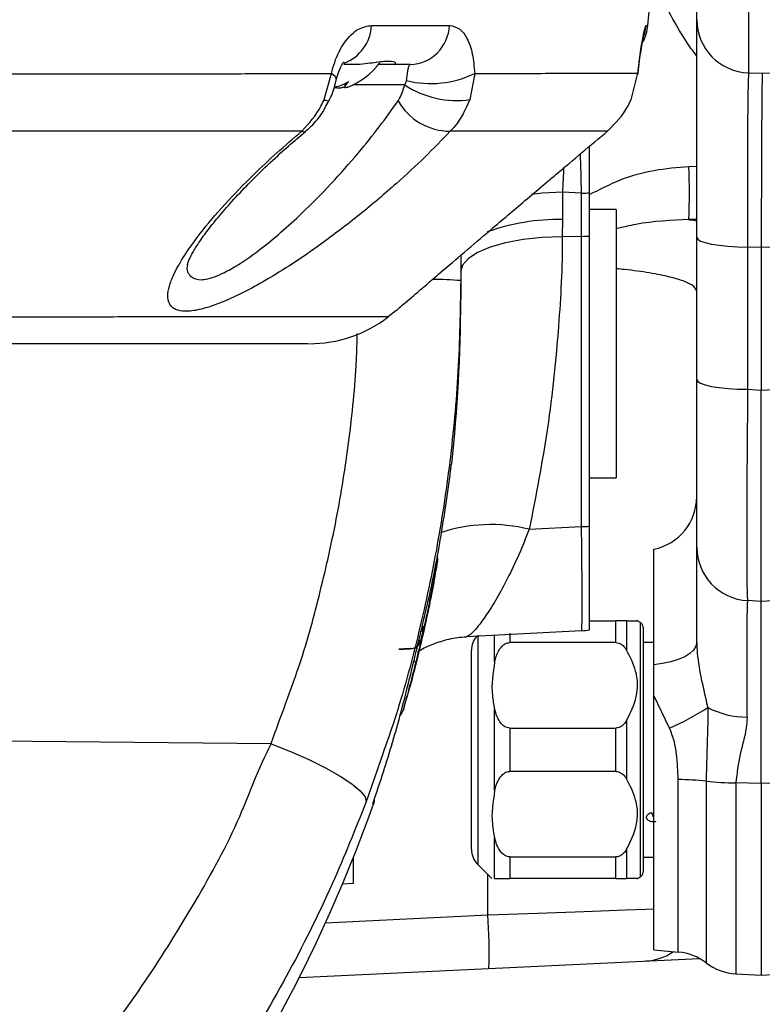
# Model space of a CAD drawing. Extents: x 0 to 8410, y 0 to 5940.
# Tile 55 of 110: x 5843 to 5912, y 2985 to 3077. Entities that reach past the tile are written whole.
import ezdxf

# ---------------------------------------------------------------- set-up
doc = ezdxf.new("R2010")
doc.units = 0
doc.header["$LTSCALE"] = 10
doc.linetypes.add('CENTERX2', pattern=[20.32, 12.7, -2.54, 2.54, -2.54])
doc.layers.get('0').update_dxf_attribs({"linetype": 'CONTINUOUS'})

msp = doc.modelspace()

# ---------------------------------------------------------------- linework, layer by layer
at = {"color": 7, "linetype": 'CONTINUOUS'}
for p, q in [((5906.080936, 3076.641249), (5906.080936, 3088.450635)), ((5901.525502, 3076.104301), (5902.080928, 3082.452925)), ((5906.080936, 3056.351731), (5906.080936, 3076.641249)), ((5873.951872, 3072.452928), (5873.193969, 3072.452928)), ((5877.903228, 3072.452928), (5876.40663, 3072.452928)), ((5877.903228, 3072.452928), (5877.957379, 3072.456079)), ((5879.393135, 3072.452928), (5877.903228, 3072.452928)), ((5899.954488, 3069.1833), (5900.600021, 3071.653346)), ((5900.601004, 3071.56087), (5900.600021, 3071.653346)), ((5912.186136, 3071.652281), (5912.188326, 3071.663539)), ((5873.267775, 3070.688153), (5873.267775, 3070.356804)), ((5896.080931, 3056.489805), (5896.080931, 3060.513678)), ((5898.580928, 3058.952923), (5896.080931, 3058.952923)), ((5898.580928, 3058.952923), (5898.580928, 3033.952924)), ((5906.080936, 3043.097491), (5906.080936, 3056.351731)), ((5912.080933, 3055.416147), (5912.080948, 3055.423694)), ((5912.080933, 3055.416147), (5912.080933, 3042.139622)), ((5884.080936, 3054.688531), (5884.080936, 3052.331279)), ((5884.080936, 3052.331279), (5884.080936, 3050.548414)), ((5877.283876, 3049.00519), (5877.291461, 3049.005198)), ((5877.311562, 3048.980089), (5878.02722, 3049.553263)), ((5906.080936, 3027.512195), (5906.080936, 3043.097491)), ((5912.080933, 3022.452923), (5912.080933, 3042.139622)), ((5896.080931, 3033.952924), (5898.580928, 3033.952924)), ((5902.080928, 3016.554589), (5902.080928, 3027.312453)), ((5931.342607, 3023.462387), (5912.080933, 3022.452923)), ((5912.080933, 3022.452923), (5910.819252, 3022.519047)), ((5896.080931, 3020.629777), (5898.545032, 3020.629777)), ((5900.830929, 3020.469415), (5900.553172, 3020.629777)), ((5880.43568, 3018.822102), (5880.628635, 3019.662826)), ((5901.080926, 3020.036402), (5901.080926, 3008.629775)), ((5880.394821, 3018.689203), (5880.43568, 3018.822102)), ((5885.080938, 2999.358206), (5885.080938, 3017.901349)), ((5898.545032, 3018.609962), (5888.659363, 3018.609962)), ((5902.080928, 3018.629777), (5901.080926, 3018.629777)), ((5902.080928, 3013.67548), (5902.080928, 3016.554589)), ((5879.266058, 3014.259426), (5879.318495, 3014.401777)), ((5878.713642, 3012.278824), (5879.081269, 3013.621746)), ((5902.080928, 2989.979731), (5902.080928, 3013.67548)), ((5888.659363, 3010.64959), (5898.545032, 3010.64959)), ((5901.080926, 3008.629775), (5901.080926, 2997.223152)), ((5898.545032, 3006.609964), (5888.659363, 3006.609964)), ((5912.080933, 3005.477956), (5912.080933, 2987.629777)), ((5875.902404, 3003.593887), (5875.90233, 3003.593891)), ((5902.25399, 3001.930247), (5902.210345, 3001.92008)), ((5874.080931, 2996.190886), (5874.080931, 2998.586892)), ((5888.659363, 2998.649592), (5898.545032, 2998.649592)), ((5901.080926, 2998.629777), (5902.080928, 2998.629777)), ((5885.666718, 2997.943992), (5886.980926, 2996.629777)), ((5900.553172, 2996.629777), (5900.830929, 2996.79014)), ((5873.075222, 2996.13818), (5874.080931, 2996.190886)), ((5898.545032, 2996.629777), (5888.659363, 2996.629777)), ((5902.080928, 2989.979731), (5904.355963, 2989.780691)), ((5869.029214, 2987.39839), (5906.310831, 2989.191168)), ((5912.080933, 2987.629777), (5931.342607, 2988.63924)), ((5909.729247, 2987.753023), (5912.080933, 2987.629777))]:
    msp.add_line(p, q, dxfattribs=at)
at = {"color": 8, "linetype": 'CONTINUOUS'}
for p, q in [((5910.906439, 3083.498473), (5910.906439, 3071.689079)), ((5875.766506, 3076.104301), (5883.027663, 3076.104301)), ((5901.367311, 3076.104301), (5901.525502, 3076.104301)), ((5912.188326, 3071.663464), (5931.255435, 3072.212006)), ((5871.353199, 3069.213825), (5872.028654, 3071.623)), ((5885.384728, 3071.636575), (5884.944235, 3069.199907)), ((5910.906439, 3071.689079), (5912.186136, 3071.652281)), ((5878.858973, 3070.557597), (5874.0245, 3070.557597)), ((5905.348738, 3062.974955), (5906.080936, 3062.991853)), ((5893.557568, 3060.561995), (5893.557568, 3058.033074)), ((5895.342608, 3060.481469), (5893.557568, 3060.561995)), ((5895.342608, 3056.457596), (5895.342608, 3060.481469)), ((5893.557568, 3058.033074), (5893.54818, 3056.425432)), ((5906.080936, 3058.033782), (5905.348738, 3058.016906)), ((5895.342608, 3056.457596), (5893.54818, 3056.425432)), ((5912.080948, 3055.423694), (5910.819252, 3055.459979)), ((5910.819252, 3055.459979), (5910.819252, 3042.205738)), ((5884.083604, 3054.696696), (5884.080936, 3054.617564)), ((5912.080933, 3042.139622), (5931.342607, 3043.149079)), ((5910.819252, 3042.205738), (5912.080933, 3042.139622)), ((5883.20977, 3035.192932), (5883.217146, 3035.246099)), ((5890.46434, 3029.164242), (5895.342608, 3029.420877)), ((5881.925871, 3026.206824), (5881.921698, 3026.206675)), ((5898.545032, 3018.609962), (5898.545032, 3020.629777)), ((5899.545034, 3020.629777), (5899.545034, 3017.905599)), ((5880.541657, 3019.660431), (5880.346452, 3018.819834)), ((5880.624835, 3019.718906), (5880.613719, 3019.662412)), ((5900.830929, 2996.79014), (5900.830929, 3020.469415)), ((5880.398949, 3018.744866), (5880.420138, 3018.821708)), ((5885.666718, 3019.315562), (5885.666718, 3008.629775)), ((5887.245153, 3016.822538), (5887.245153, 3019.311956)), ((5888.659363, 3019.494227), (5888.659363, 3018.609962)), ((5879.322653, 3014.416872), (5879.286219, 3014.307818)), ((5903.553148, 3010.652172), (5902.080928, 3013.67548)), ((5887.245153, 3004.82254), (5887.245153, 3012.437014)), ((5878.70722, 3012.278693), (5878.713642, 3012.278824)), ((5888.659363, 3010.64959), (5888.659363, 3006.609964)), ((5898.545032, 3006.609964), (5898.545032, 3010.64959)), ((5899.545034, 3011.353957), (5899.545034, 3005.905597)), ((5866.430272, 3009.174744), (5824.273829, 3009.598168)), ((5876.816948, 3008.256136), (5875.278135, 3003.789994)), ((5885.666718, 3008.629775), (5885.666718, 2997.943992)), ((5904.355963, 2989.780691), (5904.355963, 3005.849114)), ((5906.95556, 3005.700449), (5906.95556, 2988.772944)), ((5912.080933, 3005.477956), (5909.729247, 3005.549988)), ((5909.729247, 3005.549988), (5909.729247, 2987.753023)), ((5875.900065, 3003.593973), (5875.948225, 3003.788064)), ((5875.90233, 3003.593891), (5875.900065, 3003.593973)), ((5887.245153, 2996.629777), (5887.245153, 3000.437016)), ((5888.659363, 2998.649592), (5888.659363, 2996.629777)), ((5898.545032, 2996.629777), (5898.545032, 2998.649592)), ((5899.545034, 2999.353955), (5899.545034, 2996.629777)), ((5886.604478, 2993.243022), (5886.604478, 2997.006236)), ((5871.486758, 2992.516051), (5886.604478, 2993.243022))]:
    msp.add_line(p, q, dxfattribs=at)
at = {"color": 8, "linetype": 'CONTINUOUS', "flags": 128}
for points in [[(5901.071643, 3074.906299), (5901.23481, 3075.375567), (5901.367311, 3076.104301)], [(5872.48898, 3071.052643), (5872.494121, 3071.115519), (5872.3677, 3071.351784), (5872.028654, 3071.623)], [(5869.275679, 3066.252659), (5869.510968, 3066.188062), (5869.603877, 3066.221418)], [(5893.557568, 3060.561995), (5891.682883, 3060.466881), (5890.679275, 3060.362714)], [(5893.54818, 3056.425432), (5891.676192, 3056.350025), (5889.890005, 3056.154991), (5888.253574, 3055.847305), (5886.825536, 3055.437992), (5885.657047, 3054.941709), (5884.789919, 3054.376232), (5884.25525, 3053.761827), (5884.07216, 3053.120481)], [(5906.080936, 3056.351731), (5906.170731, 3056.183259), (5906.43688, 3056.020829), (5906.869848, 3055.87029), (5907.454063, 3055.737043), (5908.168544, 3055.625881), (5908.987631, 3055.54078), (5909.881909, 3055.484811), (5910.819252, 3055.459979)], [(5931.342607, 3055.973733), (5923.793276, 3055.755335), (5912.080933, 3055.416147)], [(5906.080936, 3043.097491), (5906.170731, 3042.929018), (5906.43688, 3042.766596), (5906.869848, 3042.616057), (5907.454063, 3042.482811), (5908.168544, 3042.371641), (5908.987631, 3042.28654), (5909.881909, 3042.230571), (5910.819252, 3042.205738)], [(5879.425456, 3018.05039), (5878.868793, 3018.021232), (5878.80667, 3018.01798), (5878.303786, 3017.991638)], [(5906.080936, 3018.632638), (5906.007861, 3018.271352), (5905.790751, 3017.920631), (5905.435984, 3017.590719), (5904.953917, 3017.291265), (5904.35863, 3017.03102), (5903.667544, 3016.817591), (5902.900835, 3016.657217), (5902.080928, 3016.554589)], [(5866.430272, 3009.174744), (5868.225967, 3008.462625), (5869.934623, 3007.705393), (5871.492093, 3006.931471), (5872.839918, 3006.169918), (5873.927494, 3005.449309), (5874.713992, 3004.796701), (5875.169923, 3004.236589), (5875.278135, 3003.789994)], [(5886.604478, 2993.243022), (5889.397537, 2993.343756), (5892.125298, 2993.442136), (5894.734089, 2993.536221), (5897.172545, 2993.624166), (5899.392639, 2993.704236), (5901.350712, 2993.774854), (5902.080928, 2993.80119)]]:
    msp.add_lwpolyline(points, dxfattribs=at)
at = {"color": 7, "linetype": 'CONTINUOUS', "flags": 128}
for points in [[(5880.653118, 3019.902463), (5880.653282, 3019.878613), (5880.628635, 3019.662826)], [(5895.342608, 3019.715923), (5889.386584, 3019.40378), (5884.609257, 3019.153411)], [(5876.028796, 3003.948493), (5876.021047, 3003.800734), (5875.9649, 3003.574519)]]:
    msp.add_lwpolyline(points, dxfattribs=at)
at = {"color": 7, "linetype": 'CENTERX2'}
msp.add_arc((5691.080933, 2964.452925), 970, 74.298428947, 58.256891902, dxfattribs=at)
at = {"color": 8, "linetype": 'CONTINUOUS'}
for centre, radius, start, end in [((5911.056791, 3076.662708), 4.975901, 180.24709753, 268.26848031), ((5871.846731, 3076.27731), 3.923591, 290.62394274, 357.47274395), ((5879.230292, 3076.249586), 3.800149, 272.45598442, 357.80896276), ((5881.277165, 3080.094375), 9.40247, 256.19054934, 295.90370873), ((5883.715779, 3078.010012), 8.895339, 236.90735606, 277.93798102), ((5871.813072, 3069.875634), 0.8059, 235.20561442, 269.23870599), ((5883.074233, 3071.788133), 5.530863, 209.24051553, 270.37676327), ((5842.841129, 3060.49593), 62.556748, 357.72886485, 2.27113515), ((5895.088684, 3074.780539), 14.301325, 271.0173557, 273.97846066), ((5893.2993, 3037.929851), 20.104882, 89.26395677, 109.59510385), ((5895.089547, 3070.736889), 14.281535, 271.01530369, 273.98051268), ((5881.803565, 3026.598995), 25.832864, 84.9423571, 90.72375159), ((5886.890719, 3014.929189), 14.676767, 75.90748511, 108.69658556), ((5895.08911, 3043.30331), 13.884747, 271.0461245, 274.09626354), ((5880.936196, 3026.381504), 1.00089, 349.94029849, 16.11912857), ((5880.941225, 3026.381553), 1.000029, 349.93736849, 16.53213795), ((5903.074745, 3118.638515), 101.510596, 257.09431484, 257.17478136), ((5879.566614, 3019.883618), 1.000261, 347.10708544, 17.5553307), ((5879.608095, 3019.883595), 0.999978, 347.1715101, 15.18505034), ((5879.373102, 3019.048977), 0.999958, 273.00115547, 346.75281062), ((5906.262914, 3129.482346), 113.65674, 256.74553102, 256.81923689), ((5879.415295, 3019.049074), 1.000435, 323.94348586, 346.81749471), ((5928.92245, 3214.179545), 203.360432, 255.99817695, 256.05614562), ((5894.487909, 3031.66127), 22.881451, 293.33976852, 303.44632572), ((5910.738994, 3019.503368), 7.831661, 242.30527667, 270.16254644), ((5877.74541, 3012.553065), 1.000179, 313.27450096, 344.07837891), ((5904.12039, 2978.926884), 26.923261, 83.95522666, 89.49866736), ((5909.822691, 3032.913754), 27.363925, 263.98563759, 269.80434357), ((5896.771698, 3000.273973), 5.679583, 20.72696729, 21.99642104), ((5838.892134, 2989.7008), 47.843653, 358.26086425, 4.24591871)]:
    msp.add_arc(centre, radius, start, end, dxfattribs=at)
at = {"color": 7, "linetype": 'CONTINUOUS'}
for centre, radius, start, end in [((5897.540721, 3076.452925), 4, 332.34562431, 355), ((5870.961544, 3076.851907), 7, 291.76189571, 322.74152165), ((5744.080933, 3050.548416), 140, 353.72468319, 0), ((5869.975637, 3058.452916), 11.999989, 269.99854737, 307.6933839), ((5901.080933, 3032.211433), 5, 281.53695903, 360), ((5911.080933, 3027.512194), 5, 180, 267), ((5880.941269, 3026.381545), 1, 349.93739118, 15.48463976), ((5895.080933, 3024.709069), 5, 273, 281.53695903), ((5900.580933, 3020.036401), 0.5, 0, 60), ((5887.080933, 3017.90135), 2, 139.15971544, 180), ((5879.415722, 3019.048904), 0.99999, 273.00090884, 323.93695988), ((5877.752028, 3012.552901), 0.99991, 312.69350149, 344.09149402), ((5744.080933, 3050.548416), 140, 319.89909245, 340.39293156), ((5898.640157, 3001.055705), 3.654423, 21.6044818, 28.07135198), ((5887.080933, 2999.358204), 2, 180, 225), ((5900.580933, 2997.223153), 0.5, 300, 0), ((5901.080933, 2993.945453), 5, 272.75308585, 304.40349341), ((5903.920191, 2984.799718), 5, 52.62176471, 85), ((5909.990931, 2992.746171), 5, 232.62176471, 267)]:
    msp.add_arc(centre, radius, start, end, dxfattribs=at)
at = {"color": 8, "linetype": 'CONTINUOUS'}
for centre, major_axis, ratio, start_param, end_param in [((5911.080933, 3051.855335), (-0.143845, 20.012405), 0.011976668, 0.133635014, 1.389601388), ((5895.080933, 3055.405416), (-0.225832, 15.025425), 0.023889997, 5.056641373, 5.334970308), ((5894.080933, 3055.450525), (0.450113, 14.994945), 0.047942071, 1.050664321, 1.224383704), ((5911.080933, 3046.538269), (0.261598, 24.019225), 0.00907808, 1.752265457, 3.141215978)]:
    msp.add_ellipse(centre, major_axis=major_axis, ratio=ratio, start_param=start_param, end_param=end_param, dxfattribs=at)
for points, knots in [([(5906.080936, 3073.243062), (5905.739463, 3073.707561), (5904.768344, 3075.028557), (5903.985663, 3076.471026), (5903.478195, 3077.406282)], [0, 0, 0, 0, 0.351628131, 1, 1, 1, 1]), ([(5872.028654, 3071.623), (5872.125107, 3071.976754), (5872.421157, 3073.062549), (5873.260036, 3074.677684), (5874.501269, 3075.906335), (5875.362191, 3076.041039), (5875.766506, 3076.104301)], [0, 0, 0, 0, 0.130011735, 0.399051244, 0.717776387, 1, 1, 1, 1]), ([(5883.027663, 3076.104301), (5883.360762, 3076.041445), (5883.986055, 3075.923453), (5884.713442, 3074.936795), (5885.219041, 3073.521717), (5885.329574, 3072.264103), (5885.384728, 3071.636575)], [0, 0, 0, 0, 0.283291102, 0.531792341, 0.766372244, 1, 1, 1, 1]), ([(5900.600021, 3071.653346), (5900.639572, 3071.996617), (5900.763334, 3073.070752), (5900.998497, 3074.677556), (5901.240447, 3075.906374), (5901.32677, 3076.041051), (5901.367311, 3076.104301)], [0, 0, 0, 0, 0.126832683, 0.396875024, 0.716746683, 1, 1, 1, 1]), ([(5879.032855, 3070.963683), (5879.061115, 3071.176023), (5879.121004, 3071.626031), (5879.189072, 3072.090953), (5879.275959, 3072.410898), (5879.350238, 3072.437541), (5879.393135, 3072.452928)], [0, 0, 0, 0, 0.187309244, 0.396959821, 0.651726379, 1, 1, 1, 1]), ([(5837.061321, 3071.583661), (5839.22672, 3071.586293), (5843.557531, 3071.591557), (5849.706032, 3071.598722), (5855.588523, 3071.604598), (5861.305942, 3071.610136), (5866.847812, 3071.616846), (5870.300406, 3071.620947), (5872.028654, 3071.623)], [0, 0, 0, 0, 0.161429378, 0.322859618, 0.485528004, 0.648198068, 0.823900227, 1, 1, 1, 1]), ([(5885.384728, 3071.636575), (5886.659931, 3071.6382), (5889.2135, 3071.641454), (5892.525063, 3071.645085), (5895.422808, 3071.647204), (5897.788578, 3071.649543), (5899.591216, 3071.652512), (5900.263753, 3071.653068), (5900.600021, 3071.653346)], [0, 0, 0, 0, 0.156062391, 0.312511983, 0.48335453, 0.654193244, 0.827097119, 1, 1, 1, 1]), ([(5878.24813, 3069.086435), (5878.296803, 3069.160636), (5878.578749, 3069.590456), (5878.732098, 3070.11971), (5878.858973, 3070.557597)], [0, 0, 0, 0, 0.172632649, 1, 1, 1, 1]), ([(5878.858973, 3070.557597), (5878.919467, 3070.652344), (5878.999399, 3070.777535), (5879.026311, 3070.92727), (5879.032855, 3070.963683)], [0, 0, 0, 0, 0.756816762, 1, 1, 1, 1]), ([(5869.275679, 3066.252659), (5869.942006, 3066.980267), (5870.763263, 3067.877055), (5871.25957, 3069.001667), (5871.353199, 3069.213825)], [0, 0, 0, 0, 0.811349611, 1, 1, 1, 1]), ([(5884.944235, 3069.199907), (5884.536731, 3068.308059), (5884.039175, 3067.219128), (5883.252907, 3066.404777), (5883.110603, 3066.25739)], [0, 0, 0, 0, 0.819012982, 1, 1, 1, 1]), ([(5858.63096, 3053.953158), (5858.622659, 3053.917992), (5858.479527, 3053.311592), (5858.837486, 3052.663485), (5859.557157, 3052.381779), (5860.539141, 3052.468744), (5861.398694, 3052.753543), (5862.709647, 3053.42311), (5863.901076, 3054.153213), (5865.535377, 3055.3306), (5867.356476, 3056.823589), (5869.58206, 3058.856793), (5872.03233, 3061.34742), (5874.426921, 3064.064876), (5876.527163, 3066.672305), (5877.671657, 3068.277773), (5878.24813, 3069.086435)], [0, 0, 0, 0, 0.005764, 0.099391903, 0.183179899, 0.195102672, 0.280271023, 0.309009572, 0.36693718, 0.426678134, 0.503062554, 0.581374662, 0.693838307, 0.809388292, 0.903990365, 1, 1, 1, 1]), ([(5869.275679, 3066.252659), (5867.63148, 3066.251817), (5864.339663, 3066.250132), (5859.058438, 3066.247348), (5853.595437, 3066.245874), (5847.937419, 3066.244236), (5841.998147, 3066.241553), (5837.795164, 3066.23939), (5835.693692, 3066.238309)], [0, 0, 0, 0, 0.1736205, 0.347601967, 0.510101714, 0.672602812, 0.836302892, 1, 1, 1, 1]), ([(5883.110603, 3066.25739), (5882.334597, 3065.453129), (5880.782489, 3063.844505), (5877.944705, 3061.222118), (5874.701749, 3058.470214), (5871.417874, 3055.958869), (5868.441138, 3053.906709), (5866.019819, 3052.403155), (5863.851083, 3051.220036), (5861.958736, 3050.337815), (5860.25621, 3049.731656), (5858.885622, 3049.448921), (5857.888657, 3049.480065), (5857.019473, 3049.831978), (5856.700466, 3050.642988), (5856.896491, 3051.801792), (5857.373968, 3053.050338), (5858.301984, 3054.686995), (5859.876625, 3056.881564), (5862.018133, 3059.406486), (5864.48192, 3061.945833), (5866.924199, 3064.243826), (5868.491885, 3065.583076), (5869.275679, 3066.252659)], [0, 0, 0, 0, 0.055463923, 0.11093485, 0.177748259, 0.24449774, 0.291301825, 0.338054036, 0.375227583, 0.412362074, 0.449890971, 0.487386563, 0.519236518, 0.551097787, 0.61176437, 0.645440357, 0.679135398, 0.729902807, 0.780730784, 0.844196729, 0.907701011, 0.953853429, 1, 1, 1, 1]), ([(5897.773509, 3066.263768), (5897.439533, 3066.263694), (5896.771574, 3066.263547), (5895.017293, 3066.26178), (5892.710033, 3066.261041), (5889.896246, 3066.260928), (5886.722306, 3066.259601), (5884.315425, 3066.258128), (5883.110603, 3066.25739)], [0, 0, 0, 0, 0.171950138, 0.343904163, 0.517857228, 0.691812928, 0.845729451, 1, 1, 1, 1]), ([(5896.080931, 3060.345853), (5897.031889, 3060.836159), (5898.950426, 3061.825341), (5902.098476, 3062.70776), (5904.265848, 3062.885934), (5905.348738, 3062.974955)], [0, 0, 0, 0, 0.329656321, 0.665074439, 1, 1, 1, 1]), ([(5905.348738, 3058.016906), (5903.7009, 3057.945706), (5901.439691, 3057.848004), (5899.190925, 3057.311581), (5898.580928, 3057.166072)], [0, 0, 0, 0, 0.728741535, 1, 1, 1, 1]), ([(5905.348738, 3058.016906), (5905.37085, 3058.014042), (5905.643406, 3057.978742), (5905.87142, 3057.939049), (5906.080936, 3057.902577)], [0, 0, 0, 0, 0.081126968, 1, 1, 1, 1]), ([(5893.54818, 3056.425432), (5893.54818, 3056.425412), (5893.548181, 3053.478929), (5893.239412, 3047.793092), (5892.312197, 3038.55586), (5891.080285, 3032.294741), (5890.46434, 3029.164242)], [0, 0, 0, 0, 0.00000204, 0.302607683, 0.651310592, 1, 1, 1, 1]), ([(5895.342608, 3029.420877), (5895.342608, 3032.041621), (5895.342608, 3037.850728), (5895.342608, 3046.862015), (5895.342608, 3053.259103), (5895.342608, 3056.457596)], [0, 0, 0, 0, 0.291278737, 0.645644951, 1, 1, 1, 1]), ([(5906.080936, 3051.319736), (5906.027164, 3051.475064), (5905.918076, 3051.790181), (5905.036868, 3052.245658), (5903.649351, 3052.677078), (5901.73411, 3053.052484), (5900.006886, 3053.310441), (5898.841199, 3053.410341), (5898.580928, 3053.432646)], [0, 0, 0, 0, 0.187400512, 0.380184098, 0.567430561, 0.760124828, 0.946441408, 1, 1, 1, 1]), ([(5206.559335, 3048.176522), (5206.562213, 3048.177031), (5206.580883, 3048.180329), (5207.092695, 3048.195235), (5208.294404, 3048.225819), (5210.29738, 3048.263027), (5212.912839, 3048.297277), (5216.24895, 3048.333112), (5220.287526, 3048.369644), (5225.020147, 3048.40721), (5230.398187, 3048.445717), (5236.375895, 3048.484548), (5242.919152, 3048.523312), (5250.006911, 3048.561455), (5257.582058, 3048.598323), (5265.573852, 3048.633399), (5273.883694, 3048.665651), (5282.520316, 3048.69577), (5291.406817, 3048.722916), (5300.456999, 3048.744635), (5309.586031, 3048.759912), (5331.411258, 3048.768505), (5399.3393, 3048.756175), (5494.301456, 3048.763626), (5579.618315, 3048.765039), (5621.777167, 3048.762031), (5639.836119, 3048.759052), (5657.906418, 3048.759076), (5675.998277, 3048.764632), (5693.305178, 3048.780402), (5709.807818, 3048.801378), (5725.384741, 3048.820071), (5740.722178, 3048.839001), (5755.691932, 3048.857575), (5770.190698, 3048.875592), (5784.144589, 3048.89279), (5797.445278, 3048.9091), (5809.984201, 3048.924346), (5821.659577, 3048.938494), (5832.424704, 3048.951593), (5842.195764, 3048.963432), (5850.885904, 3048.973915), (5858.410053, 3048.982866), (5864.756559, 3048.99038), (5869.880106, 3048.996412), (5873.446894, 3049.000635), (5875.697077, 3049.003373), (5877.108544, 3049.00503), (5877.223475, 3049.005135), (5877.283876, 3049.00519)], [0, 0, 0, 0, 0.0024716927, 0.0160331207, 0.0295879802, 0.0404277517, 0.0513065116, 0.0621850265, 0.0730246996, 0.0838446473, 0.094702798, 0.1055610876, 0.1163808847, 0.1272462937, 0.1381509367, 0.1490554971, 0.159920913, 0.1707011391, 0.1815152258, 0.1923756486, 0.2032528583, 0.2140862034, 0.2699221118, 0.4444355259, 0.5514116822, 0.572820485, 0.5942435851, 0.6156578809, 0.6370495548, 0.6584319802, 0.6769532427, 0.6955407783, 0.7141281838, 0.7326493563, 0.751169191, 0.7697552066, 0.7883414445, 0.8068612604, 0.8253973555, 0.8439996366, 0.8626021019, 0.881138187, 0.8996768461, 0.9182818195, 0.9368869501, 0.9554256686, 0.9697689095, 0.984112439, 1, 1, 1, 1]), ([(5866.430272, 3009.174744), (5866.430277, 3009.174762), (5866.708236, 3010.147622), (5869.206151, 3016.522424), (5870.880459, 3022.766008), (5872.590869, 3030.137665), (5873.708236, 3037.426781), (5874.341598, 3043.230038), (5874.423734, 3046.573283), (5874.444191, 3047.405976)], [0, 0, 0, 0, 0.000003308, 0.1851194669, 0.3710181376, 0.5583011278, 0.7464908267, 0.9368592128, 1, 1, 1, 1]), ([(5883.217146, 3035.246099), (5883.219744, 3035.246395), (5883.2326, 3035.247857), (5883.237373, 3035.2484), (5883.241181, 3035.248833)], [0, 0, 0, 0, 0.202138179, 1, 1, 1, 1]), ([(5890.46434, 3029.164242), (5890.1427, 3028.359449), (5889.490984, 3026.728759), (5888.456064, 3024.576614), (5887.424046, 3022.681011), (5886.46623, 3021.154651), (5885.627905, 3020.015038), (5884.970212, 3019.297497), (5884.72565, 3019.199873), (5884.609257, 3019.153411)], [0, 0, 0, 0, 0.145229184, 0.294266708, 0.438551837, 0.586813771, 0.72579066, 0.869498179, 1, 1, 1, 1]), ([(5895.342608, 3019.715923), (5895.353603, 3019.772789), (5895.37392, 3019.877868), (5895.391342, 3020.660094), (5895.399781, 3021.756323), (5895.398854, 3023.236121), (5895.3869, 3025.438762), (5895.365479, 3027.612502), (5895.345733, 3029.173762), (5895.342608, 3029.420877)], [0, 0, 0, 0, 0.164297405, 0.303594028, 0.442892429, 0.582297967, 0.721702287, 0.955951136, 1, 1, 1, 1]), ([(5881.921698, 3026.206675), (5881.783905, 3025.449031), (5881.508354, 3023.933948), (5881.195416, 3022.426144), (5881.038969, 3021.672344)], [0, 0, 0, 0, 0.500067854, 1, 1, 1, 1]), ([(5910.819252, 3022.519047), (5910.813983, 3022.508789), (5910.796457, 3022.474667), (5910.771927, 3022.02991), (5910.749861, 3020.963701), (5910.73743, 3019.357347), (5910.734475, 3017.284318), (5910.741565, 3014.782104), (5910.752928, 3012.816066), (5910.760678, 3011.745562), (5910.761212, 3011.671739)], [0, 0, 0, 0, 0.066065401, 0.21976333, 0.373462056, 0.52715581, 0.680850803, 0.834726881, 0.988602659, 1, 1, 1, 1]), ([(5880.583112, 3019.661567), (5880.577008, 3019.661399), (5880.564799, 3019.661063), (5880.549371, 3019.660641), (5880.541657, 3019.660431)], [0, 0, 0, 0, 0.500009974, 1, 1, 1, 1]), ([(5880.669703, 3020.00901), (5880.648563, 3019.919544), (5880.598788, 3019.708896), (5880.588837, 3019.678851), (5880.583112, 3019.661567)], [0, 0, 0, 0, 0.424714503, 1, 1, 1, 1]), ([(5880.613719, 3019.662412), (5880.613404, 3019.663944), (5880.612961, 3019.666099), (5880.630219, 3019.746789), (5880.635207, 3019.770111)], [0, 0, 0, 0, 0.710970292, 1, 1, 1, 1]), ([(5880.628635, 3019.662826), (5880.626935, 3019.662778), (5880.623535, 3019.662683), (5880.616991, 3019.662503), (5880.613719, 3019.662412)], [0, 0, 0, 0, 0.499998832, 1, 1, 1, 1]), ([(5880.389367, 3018.820922), (5880.389145, 3018.815808), (5880.388585, 3018.802913), (5880.360041, 3018.672715), (5880.342816, 3018.594144)], [0, 0, 0, 0, 0.396533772, 1, 1, 1, 1]), ([(5880.346452, 3018.819834), (5880.354446, 3018.820036), (5880.370435, 3018.820439), (5880.383057, 3018.820761), (5880.389367, 3018.820922)], [0, 0, 0, 0, 0.500003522, 1, 1, 1, 1]), ([(5880.350446, 3018.545861), (5880.365816, 3018.608738), (5880.409087, 3018.785746), (5880.415806, 3018.80761), (5880.420138, 3018.821708)], [0, 0, 0, 0, 0.3552183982, 1, 1, 1, 1]), ([(5880.420138, 3018.821708), (5880.423552, 3018.821794), (5880.430379, 3018.821966), (5880.433913, 3018.822057), (5880.43568, 3018.822102)], [0, 0, 0, 0, 0.500001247, 1, 1, 1, 1]), ([(5878.349473, 3017.991687), (5878.537304, 3018.001527), (5878.744622, 3018.012389), (5879.11746, 3018.031919), (5879.302511, 3018.041613), (5879.468073, 3018.050286)], [0, 0, 0, 0, 0.503728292, 0.555991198, 1, 1, 1, 1]), ([(5879.468073, 3018.050286), (5879.461812, 3018.050301), (5879.449291, 3018.050332), (5879.433401, 3018.050371), (5879.425456, 3018.05039)], [0, 0, 0, 0, 0.500009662, 1, 1, 1, 1]), ([(5906.080936, 3018.632638), (5906.092302, 3018.296783), (5906.132513, 3017.108584), (5906.525573, 3015.066122), (5906.906739, 3013.406628), (5907.099147, 3012.568931)], [0, 0, 0, 0, 0.163271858, 0.577627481, 1, 1, 1, 1]), ([(5879.918491, 3016.811671), (5879.676033, 3015.860646), (5879.289623, 3014.344978), (5878.865297, 3012.839529), (5878.70722, 3012.278693)], [0, 0, 0, 0, 0.627463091, 1, 1, 1, 1]), ([(5907.099147, 3012.568931), (5907.103863, 3012.174294), (5907.113412, 3011.375118), (5907.035671, 3009.06629), (5906.990547, 3007.170424), (5906.95556, 3005.700449)], [0, 0, 0, 0, 0.179751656, 0.364013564, 1, 1, 1, 1]), ([(5910.761212, 3011.671739), (5910.745486, 3011.33188), (5910.692432, 3010.185336), (5910.02038, 3008.212535), (5909.826776, 3006.441934), (5909.729247, 3005.549988)], [0, 0, 0, 0, 0.172918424, 0.583355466, 1, 1, 1, 1]), ([(5904.355963, 3005.849114), (5904.323499, 3006.642154), (5904.274155, 3007.84754), (5903.99374, 3009.470628), (5903.701382, 3010.254649), (5903.553148, 3010.652172)], [0, 0, 0, 0, 0.486678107, 0.739730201, 1, 1, 1, 1]), ([(5844.042753, 2973.734997), (5845.920599, 2975.84992), (5849.686207, 2980.090936), (5854.802375, 2987.046054), (5859.412855, 2994.478827), (5863.496356, 3001.84303), (5865.247066, 3006.956235), (5866.430263, 3009.174726), (5866.430272, 3009.174744)], [0, 0, 0, 0, 0.203965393, 0.409007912, 0.617629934, 0.827594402, 0.999998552, 1, 1, 1, 1]), ([(5931.342607, 3006.058632), (5930.135752, 3006.022861), (5923.715195, 3005.832554), (5917.294636, 3005.636863), (5912.080933, 3005.477956)], [0, 0, 0, 0, 0.187967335, 1, 1, 1, 1]), ([(5875.278135, 3003.789994), (5874.252915, 3001.22387), (5872.02428, 2995.645601), (5867.90055, 2987.416273), (5862.966624, 2979.083708), (5857.434222, 2971.086462), (5853.260943, 2966.133242), (5851.168503, 2963.649748)], [0, 0, 0, 0, 0.173485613, 0.377124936, 0.581968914, 0.79040349, 1, 1, 1, 1]), ([(5875.900065, 3003.593973), (5875.899914, 3003.595862), (5875.899302, 3003.603544), (5875.930779, 3003.701133), (5875.954514, 3003.774716)], [0, 0, 0, 0, 0.245984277, 1, 1, 1, 1])]:
    msp.add_open_spline(points, degree=3, knots=knots, dxfattribs=at)
at = {"color": 7, "linetype": 'CONTINUOUS'}
for points, knots in [([(5900.601824, 3071.560974), (5900.605167, 3071.593655), (5900.65109, 3072.042649), (5900.750938, 3072.82612), (5900.888691, 3073.823795), (5901.012952, 3074.571006), (5901.090652, 3074.98502), (5901.137904, 3075.165438), (5901.126547, 3075.127715), (5901.125793, 3075.125212)], [0, 0, 0, 0, 0.016521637, 0.226985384, 0.438843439, 0.654464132, 0.843273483, 0.989603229, 1, 1, 1, 1]), ([(5872.494866, 3071.055467), (5872.500155, 3071.085079), (5872.557863, 3071.408216), (5872.752128, 3071.922395), (5873.010596, 3072.464376), (5873.201259, 3072.713604), (5873.210899, 3072.720938), (5873.215397, 3072.72436)], [0, 0, 0, 0, 0.026219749, 0.286120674, 0.551125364, 0.790573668, 1, 1, 1, 1]), ([(5877.992545, 3072.558502), (5878.013818, 3072.582593), (5878.086954, 3072.665414), (5877.433419, 3072.823585), (5876.117537, 3072.647082), (5874.796566, 3072.460695), (5874.033037, 3072.453674), (5873.951872, 3072.452928)], [0, 0, 0, 0, 0.117205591, 0.402949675, 0.685056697, 0.966520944, 1, 1, 1, 1]), ([(5871.786599, 3069.073337), (5871.823165, 3069.139422), (5872.106474, 3069.651439), (5872.319289, 3070.336349), (5872.456834, 3070.942264), (5872.482677, 3071.056108)], [0, 0, 0, 0, 0.107422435, 0.83229697, 1, 1, 1, 1]), ([(5912.186136, 3071.652281), (5912.174581, 3071.32142), (5912.155096, 3070.76349), (5912.138371, 3068.974435), (5912.125596, 3066.991574), (5912.114317, 3064.55858), (5912.103545, 3061.773572), (5912.092823, 3058.707631), (5912.084907, 3056.51834), (5912.080948, 3055.423694)], [0, 0, 0, 0, 0.195391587, 0.329488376, 0.463585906, 0.59769009, 0.731794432, 0.865897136, 1, 1, 1, 1]), ([(5873.627205, 3070.860247), (5873.361386, 3070.707117), (5872.947316, 3070.468586), (5872.451262, 3070.379059), (5872.273659, 3070.347006)], [0, 0, 0, 0, 0.6419678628, 1, 1, 1, 1]), ([(5872.282048, 3070.370796), (5872.324896, 3070.348674), (5872.476265, 3070.270524), (5872.839955, 3070.273577), (5873.169555, 3070.358977), (5873.29333, 3070.391046)], [0, 0, 0, 0, 0.197794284, 0.698747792, 1, 1, 1, 1]), ([(5873.552655, 3070.357489), (5873.515936, 3070.340407), (5873.359655, 3070.267704), (5873.255577, 3070.286879), (5873.273908, 3070.421928), (5873.432371, 3070.637355), (5873.579436, 3070.805598), (5873.627205, 3070.860247)], [0, 0, 0, 0, 0.082372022, 0.350592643, 0.60470354, 0.871599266, 1, 1, 1, 1]), ([(5897.773509, 3066.263768), (5898.485676, 3066.992479), (5899.350623, 3067.877519), (5899.863836, 3068.987278), (5899.954488, 3069.1833)], [0, 0, 0, 0, 0.823364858, 1, 1, 1, 1]), ([(5869.588335, 3066.23322), (5869.726136, 3066.343941), (5870.282413, 3066.790901), (5871.079222, 3067.721309), (5871.556394, 3068.636466), (5871.784051, 3069.073083)], [0, 0, 0, 0, 0.146894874, 0.592987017, 1, 1, 1, 1]), ([(5858.598893, 3053.826037), (5858.598389, 3053.821942), (5858.59312, 3053.779129), (5858.63026, 3053.954827), (5858.784366, 3054.320831), (5859.115741, 3054.965998), (5859.657355, 3055.838745), (5860.436102, 3056.938902), (5861.472306, 3058.247554), (5862.766799, 3059.735964), (5864.303741, 3061.364994), (5866.065015, 3063.091646), (5867.841814, 3064.727728), (5869.074594, 3065.764905), (5869.609107, 3066.214609)], [0, 0, 0, 0, 0.0056232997, 0.0587926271, 0.1193905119, 0.1893384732, 0.2680786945, 0.356903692, 0.4545758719, 0.560138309, 0.6720230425, 0.7885193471, 0.9083053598, 1, 1, 1, 1]), ([(5878.043716, 3049.532669), (5878.040454, 3049.529886), (5878.031586, 3049.522321), (5878.447246, 3049.877222), (5879.380842, 3050.674656), (5880.740525, 3051.836298), (5882.196727, 3053.080274), (5884.121535, 3054.723722), (5886.68847, 3056.911887), (5889.669845, 3059.445888), (5892.658213, 3061.973016), (5895.388188, 3064.269929), (5896.974766, 3065.596115), (5897.773509, 3066.263768)], [0, 0, 0, 0, 0.037634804, 0.102316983, 0.223441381, 0.290102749, 0.358101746, 0.45858497, 0.561960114, 0.687245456, 0.816197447, 0.907466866, 1, 1, 1, 1]), ([(5896.080931, 3060.513678), (5896.080931, 3061.290439), (5896.080931, 3062.838038), (5896.080931, 3064.179332), (5896.080931, 3064.847412)], [0, 0, 0, 0, 0.501914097, 1, 1, 1, 1]), ([(5896.080931, 3029.454033), (5896.080931, 3032.575069), (5896.080931, 3041.572126), (5896.080931, 3050.596164), (5896.080931, 3056.489805)], [0, 0, 0, 0, 0.346895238, 1, 1, 1, 1]), ([(5884.080936, 3052.331279), (5884.032099, 3049.511305), (5883.934194, 3043.857978), (5883.141095, 3035.484836), (5881.895216, 3027.231866), (5880.145552, 3019.218919), (5878.448994, 3012.877281), (5877.187457, 3009.305234), (5876.816948, 3008.256136)], [0, 0, 0, 0, 0.1873332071, 0.3755552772, 0.5594091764, 0.7440887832, 0.924839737, 1, 1, 1, 1]), ([(5869.886731, 3046.452927), (5869.829603, 3046.452927), (5869.721009, 3046.452927), (5868.369022, 3046.452927), (5866.22299, 3046.452927), (5862.856098, 3046.452927), (5858.012923, 3046.452927), (5851.911668, 3046.452927), (5844.658606, 3046.452927), (5836.369496, 3046.452927), (5827.083844, 3046.452927), (5816.714678, 3046.452927), (5805.456564, 3046.452927), (5793.471279, 3046.452927), (5780.803037, 3046.452927), (5767.338186, 3046.452927), (5753.349009, 3046.452927), (5739.014949, 3046.452927), (5724.377922, 3046.452927), (5709.324584, 3046.452927), (5694.170954, 3046.452927), (5679.134165, 3046.452927), (5659.374098, 3046.452927), (5624.737089, 3046.452927), (5555.485784, 3046.452927), (5466.070865, 3046.452927), (5386.114728, 3046.452927), (5340.566712, 3046.452927), (5322.009388, 3046.452927), (5310.818235, 3046.452927), (5301.810432, 3046.452927), (5293.119041, 3046.452927), (5284.683933, 3046.452927), (5276.604783, 3046.452927), (5268.79403, 3046.452927), (5261.305293, 3046.452927), (5254.151507, 3046.452927), (5247.455818, 3046.452927), (5241.261769, 3046.452927), (5235.607379, 3046.452927), (5230.484903, 3046.452927), (5225.987697, 3046.452927), (5222.140563, 3046.452927), (5218.962401, 3046.452927), (5216.450492, 3046.452927), (5214.679141, 3046.452927), (5213.605355, 3046.452927), (5213.318723, 3046.452927), (5213.345569, 3046.452927), (5213.356202, 3046.452927)], [0, 0, 0, 0, 0.0156998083, 0.0298436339, 0.0440476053, 0.0620771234, 0.0802316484, 0.0987810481, 0.1174671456, 0.1354983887, 0.1536549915, 0.1722066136, 0.1908947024, 0.2089186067, 0.2270674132, 0.245610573, 0.264289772, 0.2823232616, 0.3004819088, 0.3190359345, 0.3377267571, 0.3557523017, 0.3738296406, 0.4099845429, 0.4822943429, 0.6269139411, 0.7367181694, 0.7744778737, 0.7933576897, 0.8045319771, 0.8153723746, 0.8262774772, 0.8367081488, 0.8472125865, 0.8576011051, 0.868062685, 0.8785994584, 0.8892125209, 0.8996012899, 0.9100634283, 0.9206010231, 0.9312151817, 0.9415966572, 0.9520512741, 0.9625809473, 0.9731871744, 0.9832413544, 0.9933623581, 1, 1, 1, 1]), ([(5883.241181, 3035.248833), (5883.241261, 3035.248844), (5883.243247, 3035.249107), (5883.236499, 3035.248333), (5883.23002, 3035.247589)], [0, 0, 0, 0, 0.039831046, 1, 1, 1, 1]), ([(5880.615627, 3020.644723), (5880.727783, 3021.115022), (5881.288617, 3023.466729), (5882.249658, 3028.131805), (5882.826317, 3032.338784), (5883.143489, 3034.65269)], [0, 0, 0, 0, 0.101110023, 0.505595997, 1, 1, 1, 1]), ([(5883.143489, 3034.65269), (5883.150014, 3034.706766), (5883.174693, 3034.911289), (5883.201492, 3035.134374), (5883.207301, 3035.174579), (5883.209174, 3035.187545)], [0, 0, 0, 0, 0.1958265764, 0.7406499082, 1, 1, 1, 1]), ([(5883.208876, 3035.187582), (5883.209797, 3035.194204), (5883.210861, 3035.201845), (5883.210187, 3035.197629), (5883.210098, 3035.197067)], [0, 0, 0, 0, 0.866716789, 1, 1, 1, 1]), ([(5896.080931, 3019.81009), (5896.080931, 3019.851806), (5896.080931, 3019.935238), (5896.080931, 3020.586598), (5896.080931, 3021.616403), (5896.080931, 3023.017216), (5896.080931, 3024.757015), (5896.080931, 3026.880556), (5896.080931, 3028.55074), (5896.080931, 3029.454033)], [0, 0, 0, 0, 0.139385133, 0.278769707, 0.418119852, 0.557472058, 0.696723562, 0.835977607, 1, 1, 1, 1]), ([(5906.080936, 3018.632638), (5906.080936, 3019.399252), (5906.080936, 3021.20534), (5906.080936, 3023.550322), (5906.080936, 3025.564403), (5906.080936, 3026.89726), (5906.080936, 3027.455242), (5906.080936, 3027.499033), (5906.080936, 3027.512195)], [0, 0, 0, 0, 0.142740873, 0.33628703, 0.529837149, 0.723339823, 0.916844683, 1, 1, 1, 1]), ([(5881.044139, 3021.673715), (5881.200458, 3022.427519), (5881.513053, 3023.934921), (5881.788277, 3025.449592), (5881.925871, 3026.206824)], [0, 0, 0, 0, 0.500068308, 1, 1, 1, 1]), ([(5881.584709, 3024.299505), (5881.576825, 3024.249108), (5881.561396, 3024.150486), (5881.449351, 3023.561163), (5881.377644, 3023.196651), (5881.365542, 3023.135132)], [0, 0, 0, 0, 0.464848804, 0.909682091, 1, 1, 1, 1]), ([(5881.58897, 3024.395167), (5881.590574, 3024.371456), (5881.592752, 3024.339255), (5881.586387, 3024.307799), (5881.584709, 3024.299505)], [0, 0, 0, 0, 0.736339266, 1, 1, 1, 1]), ([(5881.365542, 3023.135132), (5881.263511, 3022.626994), (5881.069103, 3021.658798), (5880.758094, 3020.229366), (5880.58696, 3019.477964), (5880.548065, 3019.307187)], [0, 0, 0, 0, 0.460473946, 0.877378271, 1, 1, 1, 1]), ([(5881.365751, 3023.257411), (5881.369876, 3023.222988), (5881.374837, 3023.1816), (5881.366881, 3023.141826), (5881.365542, 3023.135132)], [0, 0, 0, 0, 0.831698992, 1, 1, 1, 1]), ([(5912.080933, 3005.477956), (5912.080933, 3005.94343), (5912.080933, 3007.497623), (5912.080933, 3010.097334), (5912.080933, 3013.091535), (5912.080933, 3015.810824), (5912.080933, 3018.129636), (5912.080933, 3020.026655), (5912.080933, 3021.399617), (5912.080933, 3022.285793), (5912.080933, 3022.396685), (5912.080933, 3022.452923)], [0, 0, 0, 0, 0.050010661, 0.16698304, 0.287337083, 0.404330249, 0.524715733, 0.641838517, 0.762365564, 0.879485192, 1, 1, 1, 1]), ([(5880.635207, 3019.770111), (5880.646548, 3019.823903), (5880.673199, 3019.950319), (5880.769096, 3020.391004), (5880.898817, 3020.990418), (5880.995675, 3021.445839), (5881.044139, 3021.673715)], [0, 0, 0, 0, 0.19775203, 0.464724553, 0.732166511, 1, 1, 1, 1]), ([(5881.038969, 3021.672344), (5881.006019, 3021.517905), (5880.924678, 3021.136652), (5880.801973, 3020.581919), (5880.707009, 3020.164598), (5880.676069, 3020.035558), (5880.669703, 3020.00901)], [0, 0, 0, 0, 0.233136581, 0.575528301, 0.912670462, 1, 1, 1, 1]), ([(5879.942258, 3017.799983), (5879.966808, 3017.906386), (5880.031789, 3018.188026), (5880.165752, 3018.756643), (5880.32828, 3019.44266), (5880.487582, 3020.113403), (5880.572954, 3020.467652), (5880.615627, 3020.644723)], [0, 0, 0, 0, 0.134676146, 0.356479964, 0.573987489, 0.787058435, 1, 1, 1, 1]), ([(5899.545034, 3020.629777), (5899.487769, 3020.629777), (5899.352917, 3020.629777), (5899.098541, 3020.629777), (5898.802658, 3020.629777), (5898.626011, 3020.629777), (5898.545032, 3020.629777)], [0, 0, 0, 0, 0.258586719, 0.60894118, 0.820728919, 1, 1, 1, 1]), ([(5899.545034, 3020.629777), (5899.671696, 3020.629777), (5900.144448, 3020.629777), (5900.606774, 3020.629777), (5900.495184, 3020.629777), (5900.47123, 3020.629777)], [0, 0, 0, 0, 0.223254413, 0.833266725, 1, 1, 1, 1]), ([(5880.57137, 3020.145448), (5880.583596, 3020.093904), (5880.606419, 3019.997682), (5880.609398, 3019.877009), (5880.604851, 3019.803793), (5880.602669, 3019.784915), (5880.602111, 3019.780087)], [0, 0, 0, 0, 0.403751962, 0.753725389, 0.937006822, 1, 1, 1, 1]), ([(5880.624016, 3019.716452), (5880.624129, 3019.717107), (5880.624479, 3019.719132), (5880.630818, 3019.749565), (5880.635102, 3019.770137)], [0, 0, 0, 0, 0.324043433, 1, 1, 1, 1]), ([(5880.548065, 3019.307187), (5880.407863, 3018.706084), (5880.13908, 3017.553692), (5879.770162, 3016.086474), (5879.471834, 3014.948959), (5879.376489, 3014.60889), (5879.322653, 3014.416872)], [0, 0, 0, 0, 0.273934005, 0.525166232, 0.731887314, 1, 1, 1, 1]), ([(5880.060186, 3017.753816), (5880.064593, 3017.756898), (5880.436305, 3018.01684), (5881.358516, 3018.447592), (5882.80121, 3018.919241), (5883.923237, 3019.149487), (5884.535856, 3019.138699), (5884.609644, 3019.1374)], [0, 0, 0, 0, 0.003630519, 0.306217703, 0.62601753, 0.954954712, 1, 1, 1, 1]), ([(5880.350446, 3018.545861), (5880.369756, 3018.6243), (5880.39927, 3018.74419), (5880.40335, 3018.75938), (5880.40476, 3018.764632)], [0, 0, 0, 0, 0.6542619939, 1, 1, 1, 1]), ([(5880.342816, 3018.594144), (5880.340277, 3018.582235), (5880.321505, 3018.494172), (5880.235106, 3018.118938), (5880.092549, 3017.516364), (5879.976514, 3017.046585), (5879.918491, 3016.811671)], [0, 0, 0, 0, 0.048440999, 0.3581971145, 0.6790649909, 1, 1, 1, 1]), ([(5879.923825, 3016.810334), (5879.967283, 3016.985256), (5880.065474, 3017.380485), (5880.202469, 3017.939298), (5880.305973, 3018.365062), (5880.339976, 3018.5033), (5880.350446, 3018.545861)], [0, 0, 0, 0, 0.248918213, 0.562419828, 0.865276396, 1, 1, 1, 1]), ([(5887.245153, 3016.822538), (5887.340552, 3017.158857), (5887.473799, 3017.628611), (5887.825074, 3018.171345), (5888.104057, 3018.437864), (5888.400945, 3018.586723), (5888.577378, 3018.602589), (5888.659363, 3018.609962)], [0, 0, 0, 0, 0.446707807, 0.6239387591, 0.8023704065, 0.9081653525, 1, 1, 1, 1]), ([(5898.545032, 3018.609962), (5898.633291, 3018.601468), (5898.809366, 3018.584524), (5899.09823, 3018.436677), (5899.34959, 3018.204661), (5899.485077, 3017.997343), (5899.545034, 3017.905599)], [0, 0, 0, 0, 0.195289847, 0.3895949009, 0.729880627, 1, 1, 1, 1]), ([(5899.545034, 3011.353957), (5899.910024, 3012.079351), (5900.643379, 3013.536845), (5900.575047, 3015.902955), (5899.873027, 3017.267884), (5899.545034, 3017.905599)], [0, 0, 0, 0, 0.345508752, 0.694212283, 1, 1, 1, 1]), ([(5876.088088, 3004.172007), (5876.240797, 3004.626657), (5877.004405, 3006.900088), (5878.389441, 3011.426595), (5879.391, 3015.5374), (5879.942258, 3017.799983)], [0, 0, 0, 0, 0.101033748, 0.505209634, 1, 1, 1, 1]), ([(5879.208227, 3014.085571), (5879.303702, 3014.430036), (5879.554537, 3015.335033), (5879.782581, 3016.246065), (5879.923825, 3016.810334)], [0, 0, 0, 0, 0.380626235, 1, 1, 1, 1]), ([(5887.245153, 3016.822538), (5887.084436, 3015.773353), (5886.85918, 3014.30285), (5887.159195, 3012.852546), (5887.245153, 3012.437014)], [0, 0, 0, 0, 0.713486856, 1, 1, 1, 1]), ([(5888.659363, 3010.64959), (5888.571135, 3010.658098), (5888.395125, 3010.67507), (5888.10566, 3010.822661), (5887.74395, 3011.163921), (5887.438412, 3011.734911), (5887.308362, 3012.207381), (5887.245153, 3012.437014)], [0, 0, 0, 0, 0.098795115, 0.197092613, 0.369238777, 0.69343164, 1, 1, 1, 1]), ([(5899.545034, 3011.353957), (5899.458325, 3011.22482), (5899.305235, 3010.99682), (5899.008465, 3010.765411), (5898.74947, 3010.662365), (5898.602055, 3010.653154), (5898.545032, 3010.64959)], [0, 0, 0, 0, 0.381251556, 0.673126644, 0.873557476, 1, 1, 1, 1]), ([(5887.245153, 3004.82254), (5887.34056, 3005.158867), (5887.473823, 3005.628644), (5887.825063, 3006.171334), (5888.104059, 3006.437864), (5888.400945, 3006.58672), (5888.577378, 3006.60259), (5888.659363, 3006.609964)], [0, 0, 0, 0, 0.446696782, 0.62393877, 0.802369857, 0.908164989, 1, 1, 1, 1]), ([(5898.545032, 3006.609964), (5898.633291, 3006.601471), (5898.809367, 3006.584527), (5899.098227, 3006.436673), (5899.349592, 3006.204664), (5899.485077, 3005.997342), (5899.545034, 3005.905597)], [0, 0, 0, 0, 0.195289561, 0.389595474, 0.729878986, 1, 1, 1, 1]), ([(5899.545034, 2999.353955), (5899.910025, 3000.079345), (5900.643378, 3001.536824), (5900.575039, 3003.902984), (5899.873027, 3005.267887), (5899.545034, 3005.905597)], [0, 0, 0, 0, 0.345508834, 0.694208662, 1, 1, 1, 1]), ([(5875.954514, 3003.774716), (5875.956541, 3003.780881), (5875.989059, 3003.879769), (5876.040166, 3004.03059), (5876.088088, 3004.172007)], [0, 0, 0, 0, 0.062344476, 1, 1, 1, 1]), ([(5887.245153, 3004.82254), (5887.084436, 3003.773353), (5886.859179, 3002.302849), (5887.159195, 3000.852546), (5887.245153, 3000.437016)], [0, 0, 0, 0, 0.713487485, 1, 1, 1, 1]), ([(5902.210345, 3001.92008), (5902.131522, 3001.909601), (5901.974302, 3001.8887), (5901.739747, 3001.940234), (5901.573375, 3002.02471), (5901.478878, 3002.121153), (5901.429994, 3002.203587), (5901.402214, 3002.292687), (5901.401605, 3002.38488), (5901.429817, 3002.475719), (5901.500395, 3002.587087), (5901.637367, 3002.710894), (5901.788094, 3002.753646), (5901.864682, 3002.77537)], [0, 0, 0, 0, 0.125355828, 0.250032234, 0.376602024, 0.437248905, 0.499527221, 0.56353031, 0.624463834, 0.685685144, 0.750444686, 0.87319384, 1, 1, 1, 1]), ([(5888.659363, 2998.649592), (5888.571136, 2998.6581), (5888.395126, 2998.675072), (5888.105658, 2998.822658), (5887.743952, 2999.163925), (5887.438412, 2999.734912), (5887.308361, 3000.207382), (5887.245153, 3000.437016)], [0, 0, 0, 0, 0.098795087, 0.197091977, 0.36923896, 0.693431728, 1, 1, 1, 1]), ([(5899.545034, 2999.353955), (5899.458325, 2999.22482), (5899.305233, 2998.996822), (5899.008466, 2998.76541), (5898.74947, 2998.662361), (5898.602055, 2998.653154), (5898.545032, 2998.649592)], [0, 0, 0, 0, 0.381249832, 0.673126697, 0.873557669, 1, 1, 1, 1]), ([(5887.245153, 2996.629777), (5887.33355, 2996.629777), (5887.466181, 2996.629777), (5887.807369, 2996.629777), (5888.105359, 2996.629777), (5888.401816, 2996.629777), (5888.578409, 2996.629777), (5888.659363, 2996.629777)], [0, 0, 0, 0, 0.416557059, 0.62500566, 0.80220904, 0.909327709, 1, 1, 1, 1]), ([(5898.545032, 2996.629777), (5898.601648, 2996.629777), (5898.739518, 2996.629777), (5898.98917, 2996.629777), (5899.293418, 2996.629777), (5899.452085, 2996.629777), (5899.545034, 2996.629777)], [0, 0, 0, 0, 0.125547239, 0.305729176, 0.593289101, 1, 1, 1, 1]), ([(5900.47123, 2996.629777), (5900.495184, 2996.629777), (5900.606774, 2996.629777), (5900.144448, 2996.629777), (5899.671696, 2996.629777), (5899.545034, 2996.629777)], [0, 0, 0, 0, 0.166733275, 0.776745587, 1, 1, 1, 1])]:
    msp.add_open_spline(points, degree=3, knots=knots, dxfattribs=at)

doc.saveas('drawing.dxf')
